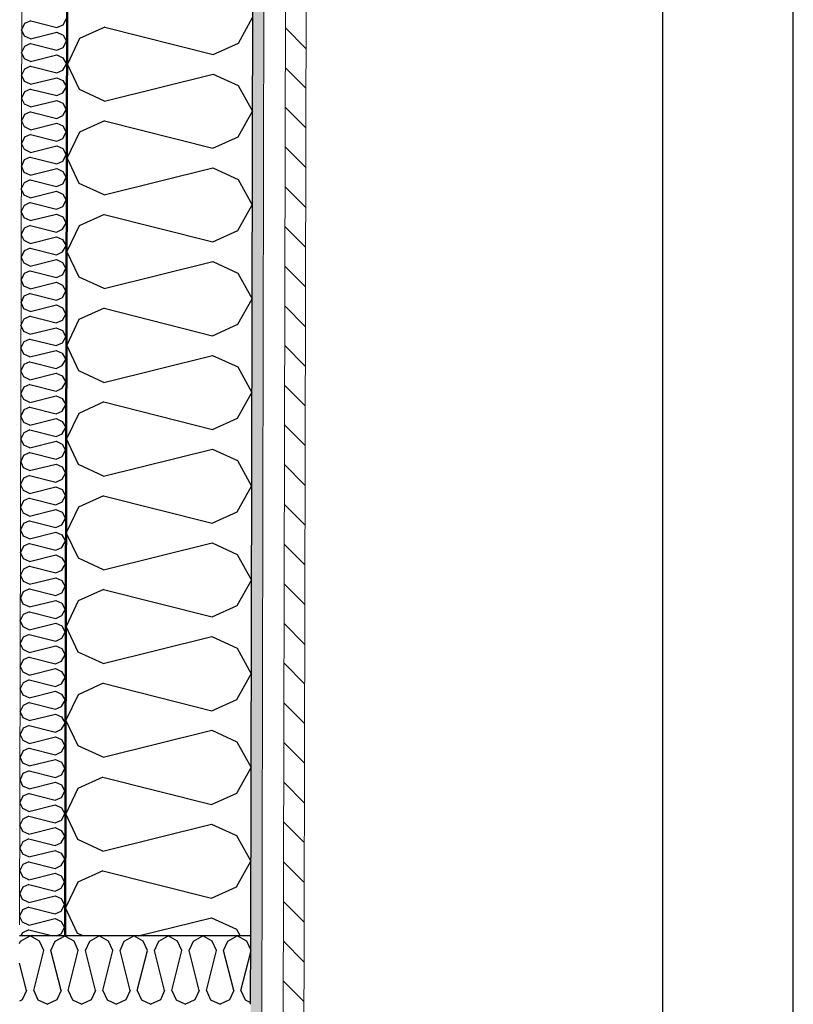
# Model space of a CAD drawing. Header units: millimetres. Extents: x -3836 to 10135, y -3581 to 11389.
# Tile 33 of 47: x 7541 to 8368, y 3386 to 4438. Entities that reach past the tile are written whole.
import ezdxf

# ---------------------------------------------------------------- set-up
doc = ezdxf.new("R2010")
doc.units = ezdxf.units.MM
doc.header["$LTSCALE"] = 0.5
doc.header["$MEASUREMENT"] = 0
doc.linetypes.add('Over snittplan', pattern=[260, 150, -50, 10, -50])
doc.linetypes.add('PLINE', pattern=[0])
for name, color, linetype in [('231- Bærende yttervegger (Skravur)(Nye konstruksjoner)', 7, 'Continuous'), ('231- Bærende yttervegger(Nye konstruksjoner)', 7, 'Continuous'), ('242- Ikke-bærende innervegger (Skravur)(Nye konstruksjoner)', 7, 'Continuous'), ('242- Ikke-bærende innervegger(Nye konstruksjoner)', 7, 'Continuous'), ('261- Primærkonstruksjon (tak)(Nye konstruksjoner)', 7, 'Continuous'), ('265- Gesimser_ takrenner og nedløp(Nye konstruksjoner)', 7, 'Continuous')]:
    doc.layers.add(name, color=color, linetype=linetype)
doc.layers.add('235- Utvendig kledning og overflate(Nye konstruksjoner)', color=7, linetype='Continuous', lineweight=0)
doc.layers.add('236- Innvendig kledning og overflate(Nye konstruksjoner)', color=7, linetype='Continuous', lineweight=0)
pattern_1 = [(0, (0, 0), (0, 43.30127), [0, -25]), (0, (12.5, 21.65), (0, 43.30127), [0, -25])]

# ---------------------------------------------------------------- blocks, each defined once
blk = doc.blocks.new('*X89')
at = {"layer": '242- Ikke-bærende innervegger (Skravur)(Nye konstruksjoner)', "linetype": 'PLINE'}
for p, q in [((7540.6, 3451), (7541.6, 3453.3)), ((7541.6, 3453.3), (7551.7, 3459)), ((7561.8, 3453.3), (7551.7, 3459)), ((7566.3, 3443.5), (7561.8, 3453.3)), ((7574.1, 3443.5), (7578.6, 3453.3)), ((7578.6, 3453.3), (7588.6, 3458.9)), ((7555.6, 3400.6), (7566.3, 3443.5)), ((7584.8, 3400.6), (7574.1, 3443.5)), ((7547.8, 3400.6), (7540.5, 3429.9)), ((7547.8, 3400.6), (7543.3, 3390.7)), ((7555.6, 3400.6), (7560.1, 3390.7)), ((7584.8, 3400.6), (7580.3, 3390.7)), ((7543.3, 3390.7), (7540.4, 3389.4)), ((7560.1, 3390.7), (7570.2, 3386)), ((7580.3, 3390.7), (7570.2, 3386))]:
    blk.add_line(p, q, dxfattribs=at)
blk = doc.blocks.new('*X91')
at = {"layer": '242- Ikke-bærende innervegger (Skravur)(Nye konstruksjoner)', "linetype": 'PLINE'}
for p in [(7588.6, 3458.9), (7589.6, 3458.4)]:
    blk.add_line(p, (7588.7, 3459), dxfattribs=at)
blk = doc.blocks.new('*X93')
at = {"layer": '242- Ikke-bærende innervegger (Skravur)(Nye konstruksjoner)', "linetype": 'PLINE'}
for p, q in [((7598.7, 3453.3), (7589.6, 3458.4)), ((7603.2, 3443.5), (7598.7, 3453.3)), ((7611, 3443.5), (7615.5, 3453.3)), ((7615.5, 3453.3), (7625.6, 3459)), ((7635.7, 3453.3), (7625.6, 3459)), ((7640.2, 3443.5), (7635.7, 3453.3)), ((7647.9, 3443.5), (7652.4, 3453.3)), ((7652.4, 3453.3), (7662.5, 3459)), ((7672.6, 3453.3), (7662.5, 3459)), ((7677.1, 3443.5), (7672.6, 3453.3)), ((7684.9, 3443.5), (7689.4, 3453.3)), ((7689.4, 3453.3), (7699.4, 3459)), ((7709.5, 3453.3), (7699.4, 3459)), ((7714, 3443.5), (7709.5, 3453.3)), ((7721.8, 3443.5), (7726.3, 3453.3)), ((7726.3, 3453.3), (7736.4, 3459)), ((7746.5, 3453.3), (7736.4, 3459)), ((7751, 3443.5), (7746.5, 3453.3)), ((7758.7, 3443.5), (7763.2, 3453.3)), ((7763.2, 3453.3), (7773.3, 3459)), ((7783.4, 3453.3), (7773.3, 3459)), ((7787.6, 3444.1), (7783.4, 3453.3)), ((7592.5, 3400.6), (7603.2, 3443.5)), ((7621.7, 3400.6), (7611, 3443.5)), ((7629.5, 3400.6), (7640.2, 3443.5)), ((7658.6, 3400.6), (7647.9, 3443.5)), ((7666.4, 3400.6), (7677.1, 3443.5)), ((7695.6, 3400.6), (7684.9, 3443.5)), ((7703.3, 3400.6), (7714, 3443.5)), ((7732.5, 3400.6), (7721.8, 3443.5)), ((7740.2, 3400.6), (7751, 3443.5)), ((7769.4, 3400.6), (7758.7, 3443.5)), ((7777.2, 3400.6), (7787.6, 3442.2)), ((7592.5, 3400.6), (7597, 3390.7)), ((7621.7, 3400.6), (7617.2, 3390.7)), ((7629.5, 3400.6), (7634, 3390.7)), ((7658.6, 3400.6), (7654.1, 3390.7)), ((7666.4, 3400.6), (7670.9, 3390.7)), ((7695.6, 3400.6), (7691.1, 3390.7)), ((7703.3, 3400.6), (7707.8, 3390.7)), ((7732.5, 3400.6), (7728, 3390.7)), ((7740.2, 3400.6), (7744.7, 3390.7)), ((7769.4, 3400.6), (7764.9, 3390.7)), ((7777.2, 3400.6), (7781.7, 3390.7)), ((7597, 3390.7), (7607.1, 3386)), ((7617.2, 3390.7), (7607.1, 3386)), ((7634, 3390.7), (7644, 3386)), ((7654.1, 3390.7), (7644, 3386)), ((7670.9, 3390.7), (7681, 3386)), ((7691.1, 3390.7), (7681, 3386)), ((7707.8, 3390.7), (7717.9, 3386)), ((7728, 3390.7), (7717.9, 3386)), ((7744.7, 3390.7), (7754.8, 3386)), ((7764.9, 3390.7), (7754.8, 3386)), ((7781.7, 3390.7), (7787.4, 3388))]:
    blk.add_line(p, q, dxfattribs=at)
blk = doc.blocks.new('Takrenne[50]', base_point=(8297.7, -1472.4))
at = {"layer": '265- Gesimser_ takrenner og nedløp(Nye konstruksjoner)', "linetype": 'PLINE', "flags": 128}
blk.add_lwpolyline([(8367.7, -1472.4), (8367.7, 9549.6), (8227.7, 9549.6), (8227.7, -1472.4)], close=True, dxfattribs=at)
blk = doc.blocks.new('*X200')
at = {"layer": '231- Bærende yttervegger (Skravur)(Nye konstruksjoner)', "linetype": 'PLINE'}
for p, q in [((7545.8, 4433.8), (7542.7, 4427.2)), ((7552.4, 4436.7), (7545.8, 4433.8)), ((7552.4, 4436.7), (7580.5, 4429.6)), ((7580.5, 4429.6), (7587, 4432.6)), ((7587, 4432.6), (7590.7, 4439.2)), ((7545.8, 4420.5), (7542.7, 4427.2)), ((7552.3, 4417.6), (7545.8, 4420.5)), ((7552.3, 4417.6), (7580.5, 4424.5)), ((7580.5, 4424.5), (7587, 4421.6)), ((7587, 4421.6), (7590.7, 4414.9)), ((7545.8, 4409.5), (7542.6, 4402.9)), ((7552.3, 4412.5), (7545.8, 4409.5)), ((7552.3, 4412.5), (7580.4, 4405.4)), ((7580.4, 4405.4), (7587, 4408.3)), ((7587, 4408.3), (7590.7, 4414.9)), ((7545.8, 4396.2), (7542.6, 4402.9)), ((7552.3, 4393.3), (7580.4, 4400.3)), ((7580.4, 4400.3), (7586.9, 4397.3)), ((7552.3, 4388.2), (7545.7, 4385.2)), ((7552.3, 4393.3), (7545.8, 4396.2)), ((7552.3, 4388.2), (7580.4, 4381.1)), ((7586.9, 4397.3), (7590.6, 4390.6)), ((7586.9, 4384), (7590.6, 4390.6)), ((7545.7, 4385.2), (7542.6, 4378.6)), ((7545.7, 4372), (7542.6, 4378.6)), ((7580.4, 4381.1), (7586.9, 4384)), ((7552.2, 4369), (7545.7, 4372)), ((7552.2, 4369), (7580.4, 4376)), ((7580.4, 4376), (7586.9, 4373)), ((7586.8, 4359.7), (7590.6, 4366.4)), ((7586.9, 4373), (7590.6, 4366.4)), ((7545.7, 4360.9), (7542.5, 4354.3)), ((7552.2, 4363.9), (7545.7, 4360.9)), ((7552.2, 4363.9), (7580.3, 4356.8)), ((7580.3, 4356.8), (7586.8, 4359.7)), ((7545.7, 4347.7), (7542.5, 4354.3)), ((7552.2, 4344.7), (7545.7, 4347.7)), ((7552.2, 4344.7), (7580.3, 4351.7)), ((7580.3, 4351.7), (7586.8, 4348.7)), ((7586.8, 4348.7), (7590.5, 4342.1)), ((7545.6, 4336.7), (7542.5, 4330)), ((7552.1, 4339.6), (7545.6, 4336.7)), ((7552.1, 4339.6), (7580.3, 4332.5)), ((7580.3, 4332.5), (7586.8, 4335.5)), ((7586.8, 4335.5), (7590.5, 4342.1)), ((7545.6, 4323.4), (7542.5, 4330)), ((7552.1, 4320.4), (7580.3, 4327.4)), ((7580.3, 4327.4), (7586.8, 4324.4)), ((7586.8, 4324.4), (7590.5, 4317.8)), ((7552.1, 4320.4), (7545.6, 4323.4)), ((7552.1, 4315.3), (7545.6, 4312.4)), ((7552.1, 4315.3), (7580.2, 4308.2)), ((7586.7, 4311.2), (7590.5, 4317.8)), ((7545.6, 4312.4), (7542.4, 4305.8)), ((7545.6, 4299.1), (7542.4, 4305.8)), ((7552.1, 4296.1), (7580.2, 4303.1)), ((7580.2, 4308.2), (7586.7, 4311.2)), ((7580.2, 4303.1), (7586.7, 4300.2)), ((7552.1, 4296.1), (7545.6, 4299.1)), ((7586.7, 4300.2), (7590.4, 4293.5)), ((7586.7, 4286.9), (7590.4, 4293.5)), ((7545.5, 4288.1), (7542.4, 4281.5)), ((7552, 4291), (7545.5, 4288.1)), ((7552, 4291), (7580.2, 4283.9)), ((7580.2, 4283.9), (7586.7, 4286.9)), ((7545.5, 4274.8), (7542.4, 4281.5)), ((7552, 4271.9), (7545.5, 4274.8)), ((7552, 4271.9), (7580.2, 4278.8)), ((7580.2, 4278.8), (7586.7, 4275.9)), ((7586.7, 4275.9), (7590.4, 4269.2)), ((7545.5, 4263.8), (7542.3, 4257.2)), ((7552, 4266.8), (7545.5, 4263.8)), ((7552, 4266.8), (7580.1, 4259.7)), ((7580.1, 4259.7), (7586.6, 4262.6)), ((7586.6, 4262.6), (7590.4, 4269.2)), ((7545.5, 4250.6), (7542.3, 4257.2)), ((7551.9, 4247.6), (7545.5, 4250.6)), ((7551.9, 4247.6), (7580.1, 4254.6)), ((7580.1, 4254.6), (7586.6, 4251.6)), ((7586.6, 4251.6), (7590.3, 4245)), ((7551.9, 4242.5), (7545.4, 4239.5)), ((7551.9, 4242.5), (7580.1, 4235.4)), ((7586.6, 4238.3), (7590.3, 4245)), ((7545.4, 4239.5), (7542.3, 4232.9)), ((7545.4, 4226.3), (7542.3, 4232.9)), ((7551.9, 4223.3), (7580.1, 4230.3)), ((7580.1, 4235.4), (7586.6, 4238.3)), ((7580.1, 4230.3), (7586.6, 4227.3)), ((7551.9, 4223.3), (7545.4, 4226.3)), ((7586.5, 4214), (7590.2, 4220.7)), ((7586.6, 4227.3), (7590.2, 4220.7)), ((7545.4, 4215.3), (7542.2, 4208.6)), ((7545.3, 4202), (7542.2, 4208.6)), ((7551.9, 4218.2), (7545.4, 4215.3)), ((7551.9, 4218.2), (7580, 4211.1)), ((7580, 4211.1), (7586.5, 4214)), ((7551.8, 4199), (7545.3, 4202)), ((7551.8, 4199), (7580, 4206)), ((7580, 4206), (7586.5, 4203)), ((7586.5, 4203), (7590.2, 4196.4)), ((7545.3, 4191), (7542.2, 4184.4)), ((7551.8, 4193.9), (7545.3, 4191)), ((7551.8, 4193.9), (7580, 4186.8)), ((7580, 4186.8), (7586.5, 4189.8)), ((7586.5, 4189.8), (7590.2, 4196.4)), ((7545.3, 4177.7), (7542.2, 4184.4)), ((7551.8, 4174.7), (7545.3, 4177.7)), ((7551.8, 4174.7), (7580, 4181.7)), ((7580, 4181.7), (7586.5, 4178.7)), ((7586.5, 4178.7), (7590.1, 4172.1)), ((7545.3, 4166.7), (7542.1, 4160.1)), ((7551.8, 4169.6), (7545.3, 4166.7)), ((7551.8, 4169.6), (7579.9, 4162.5)), ((7586.4, 4165.5), (7590.1, 4172.1)), ((7545.2, 4153.4), (7542.1, 4160.1)), ((7551.7, 4150.5), (7579.9, 4157.4)), ((7579.9, 4162.5), (7586.4, 4165.5)), ((7579.9, 4157.4), (7586.4, 4154.5)), ((7551.7, 4150.5), (7545.2, 4153.4)), ((7551.7, 4145.4), (7545.2, 4142.4)), ((7551.7, 4145.4), (7579.9, 4138.3)), ((7586.4, 4154.5), (7590.1, 4147.8)), ((7586.4, 4141.2), (7590.1, 4147.8)), ((7545.2, 4142.4), (7542.1, 4135.8)), ((7545.2, 4129.2), (7542.1, 4135.8)), ((7579.9, 4138.3), (7586.4, 4141.2)), ((7551.7, 4126.2), (7545.2, 4129.2)), ((7551.7, 4126.2), (7579.9, 4133.2)), ((7579.9, 4133.2), (7586.4, 4130.2)), ((7586.4, 4130.2), (7590, 4123.5)), ((7545.2, 4118.1), (7542, 4111.5)), ((7551.7, 4121.1), (7545.2, 4118.1)), ((7551.7, 4121.1), (7579.8, 4114)), ((7579.8, 4114), (7586.3, 4116.9)), ((7586.3, 4116.9), (7590, 4123.5)), ((7545.1, 4104.9), (7542, 4111.5)), ((7551.6, 4101.9), (7545.1, 4104.9)), ((7551.6, 4101.9), (7579.8, 4108.9)), ((7579.8, 4108.9), (7586.3, 4105.9)), ((7586.3, 4105.9), (7590, 4099.3)), ((7545.1, 4093.9), (7542, 4087.2)), ((7551.6, 4096.8), (7545.1, 4093.9)), ((7551.6, 4096.8), (7579.8, 4089.7)), ((7579.8, 4089.7), (7586.3, 4092.6)), ((7586.3, 4092.6), (7590, 4099.3)), ((7545.1, 4080.6), (7542, 4087.2)), ((7551.6, 4077.6), (7579.8, 4084.6)), ((7579.8, 4084.6), (7586.2, 4081.6)), ((7551.6, 4077.6), (7545.1, 4080.6)), ((7551.6, 4072.5), (7545.1, 4069.6)), ((7551.6, 4072.5), (7579.7, 4065.4)), ((7586.2, 4081.6), (7589.9, 4075)), ((7586.2, 4068.4), (7589.9, 4075)), ((7545.1, 4069.6), (7541.9, 4062.9)), ((7545, 4056.3), (7541.9, 4062.9)), ((7579.7, 4065.4), (7586.2, 4068.4)), ((7551.5, 4053.3), (7545, 4056.3)), ((7551.5, 4053.3), (7579.7, 4060.3)), ((7579.7, 4060.3), (7586.2, 4057.3)), ((7586.2, 4057.3), (7589.9, 4050.7)), ((7586.2, 4044.1), (7589.9, 4050.7)), ((7545, 4045.3), (7541.9, 4038.7)), ((7551.5, 4048.2), (7545, 4045.3)), ((7551.5, 4048.2), (7579.7, 4041.1)), ((7579.7, 4041.1), (7586.2, 4044.1)), ((7545, 4032), (7541.9, 4038.7)), ((7551.5, 4029.1), (7545, 4032)), ((7551.5, 4029.1), (7579.6, 4036)), ((7579.6, 4036), (7586.1, 4033.1)), ((7586.1, 4033.1), (7589.8, 4026.4)), ((7545, 4021), (7541.8, 4014.4)), ((7551.5, 4024), (7545, 4021)), ((7551.5, 4024), (7579.6, 4016.9)), ((7579.6, 4016.9), (7586.1, 4019.8)), ((7586.1, 4019.8), (7589.8, 4026.4)), ((7544.9, 4007.7), (7541.8, 4014.4)), ((7551.4, 4004.8), (7579.6, 4011.8)), ((7579.6, 4011.8), (7586.1, 4008.8)), ((7586.1, 4008.8), (7589.8, 4002.1)), ((7551.4, 4004.8), (7544.9, 4007.7)), ((7551.4, 3999.7), (7544.9, 3996.7)), ((7551.4, 3999.7), (7579.6, 3992.6)), ((7586.1, 3995.5), (7589.8, 4002.1)), ((7544.9, 3996.7), (7541.7, 3990.1)), ((7544.9, 3983.5), (7541.7, 3990.1)), ((7551.4, 3980.5), (7579.5, 3987.5)), ((7579.5, 3987.5), (7586, 3984.5)), ((7579.6, 3992.6), (7586.1, 3995.5)), ((7551.4, 3980.5), (7544.9, 3983.5)), ((7586, 3984.5), (7589.7, 3977.9)), ((7586, 3971.2), (7589.7, 3977.9)), ((7544.8, 3972.4), (7541.7, 3965.8)), ((7551.4, 3975.4), (7544.8, 3972.4)), ((7551.4, 3975.4), (7579.5, 3968.3)), ((7579.5, 3968.3), (7586, 3971.2)), ((7544.8, 3959.2), (7541.7, 3965.8)), ((7551.3, 3956.2), (7544.8, 3959.2)), ((7551.3, 3956.2), (7579.5, 3963.2)), ((7579.5, 3963.2), (7586, 3960.2)), ((7586, 3960.2), (7589.7, 3953.6)), ((7544.8, 3948.2), (7541.6, 3941.5)), ((7551.3, 3951.1), (7544.8, 3948.2)), ((7551.3, 3951.1), (7579.4, 3944)), ((7579.4, 3944), (7586, 3947)), ((7586, 3947), (7589.7, 3953.6)), ((7544.8, 3934.9), (7541.6, 3941.5)), ((7551.3, 3931.9), (7544.8, 3934.9)), ((7551.3, 3931.9), (7579.4, 3938.9)), ((7579.4, 3938.9), (7585.9, 3935.9)), ((7585.9, 3935.9), (7589.6, 3929.3)), ((7551.3, 3926.8), (7544.7, 3923.9)), ((7551.3, 3926.8), (7579.4, 3919.7)), ((7585.9, 3922.7), (7589.6, 3929.3)), ((7544.7, 3923.9), (7541.6, 3917.3)), ((7544.7, 3910.6), (7541.6, 3917.3)), ((7551.2, 3907.6), (7579.4, 3914.6)), ((7579.4, 3919.7), (7585.9, 3922.7)), ((7579.4, 3914.6), (7585.9, 3911.7)), ((7551.2, 3907.6), (7544.7, 3910.6)), ((7585.8, 3898.4), (7589.6, 3905)), ((7585.9, 3911.7), (7589.6, 3905)), ((7544.7, 3899.6), (7541.5, 3893)), ((7544.7, 3886.3), (7541.5, 3893)), ((7551.2, 3902.5), (7544.7, 3899.6)), ((7551.2, 3902.5), (7579.3, 3895.4)), ((7579.3, 3895.4), (7585.8, 3898.4)), ((7551.2, 3883.4), (7544.7, 3886.3)), ((7551.2, 3883.4), (7579.3, 3890.3)), ((7579.3, 3890.3), (7585.8, 3887.4)), ((7585.8, 3887.4), (7589.5, 3880.7)), ((7544.6, 3875.3), (7541.5, 3868.7)), ((7551.1, 3878.3), (7544.6, 3875.3)), ((7551.1, 3878.3), (7579.3, 3871.2)), ((7579.3, 3871.2), (7585.8, 3874.1)), ((7585.8, 3874.1), (7589.5, 3880.7)), ((7544.6, 3862.1), (7541.5, 3868.7)), ((7551.1, 3859.1), (7544.6, 3862.1)), ((7551.1, 3859.1), (7579.3, 3866.1)), ((7579.3, 3866.1), (7585.8, 3863.1)), ((7585.8, 3863.1), (7589.5, 3856.5)), ((7544.6, 3851), (7541.4, 3844.4)), ((7551.1, 3854), (7544.6, 3851)), ((7551.1, 3854), (7579.2, 3846.9)), ((7585.7, 3849.8), (7589.5, 3856.5)), ((7544.6, 3837.8), (7541.4, 3844.4)), ((7551.1, 3834.8), (7579.2, 3841.8)), ((7579.2, 3846.9), (7585.7, 3849.8)), ((7579.2, 3841.8), (7585.7, 3838.8)), ((7551, 3829.7), (7544.5, 3826.8)), ((7551.1, 3834.8), (7544.6, 3837.8)), ((7551, 3829.7), (7579.2, 3822.6)), ((7585.7, 3838.8), (7589.4, 3832.2)), ((7585.7, 3825.5), (7589.4, 3832.2)), ((7544.5, 3826.8), (7541.4, 3820.1)), ((7544.5, 3813.5), (7541.4, 3820.1)), ((7579.2, 3822.6), (7585.7, 3825.5)), ((7551, 3810.5), (7544.5, 3813.5)), ((7551, 3810.5), (7579.2, 3817.5)), ((7579.2, 3817.5), (7585.7, 3814.5)), ((7585.7, 3814.5), (7589.4, 3807.9)), ((7544.5, 3802.5), (7541.3, 3795.9)), ((7551, 3805.4), (7544.5, 3802.5)), ((7551, 3805.4), (7579.1, 3798.3)), ((7579.1, 3798.3), (7585.6, 3801.3)), ((7585.6, 3801.3), (7589.4, 3807.9)), ((7544.5, 3789.2), (7541.3, 3795.9)), ((7550.9, 3786.2), (7544.5, 3789.2)), ((7550.9, 3786.2), (7579.1, 3793.2)), ((7579.1, 3793.2), (7585.6, 3790.2)), ((7585.6, 3790.2), (7589.3, 3783.6)), ((7544.4, 3778.2), (7541.3, 3771.6)), ((7550.9, 3781.1), (7544.4, 3778.2)), ((7550.9, 3781.1), (7579.1, 3774)), ((7579.1, 3774), (7585.6, 3777)), ((7585.6, 3777), (7589.3, 3783.6)), ((7544.4, 3764.9), (7541.3, 3771.6)), ((7550.9, 3762), (7579.1, 3768.9)), ((7579.1, 3768.9), (7585.6, 3766)), ((7550.9, 3762), (7544.4, 3764.9)), ((7550.9, 3756.9), (7544.4, 3753.9)), ((7550.9, 3756.9), (7579, 3749.8)), ((7585.5, 3752.7), (7589.2, 3759.3)), ((7585.6, 3766), (7589.2, 3759.3)), ((7544.4, 3753.9), (7541.2, 3747.3)), ((7544.3, 3740.7), (7541.2, 3747.3)), ((7579, 3749.8), (7585.5, 3752.7)), ((7550.8, 3737.7), (7544.3, 3740.7)), ((7550.8, 3737.7), (7579, 3744.7)), ((7579, 3744.7), (7585.5, 3741.7)), ((7585.5, 3741.7), (7589.2, 3735)), ((7585.5, 3728.4), (7589.2, 3735)), ((7544.3, 3729.6), (7541.2, 3723)), ((7550.8, 3732.6), (7544.3, 3729.6)), ((7550.8, 3732.6), (7579, 3725.5)), ((7579, 3725.5), (7585.5, 3728.4)), ((7544.3, 3716.4), (7541.2, 3723)), ((7550.8, 3713.4), (7544.3, 3716.4)), ((7550.8, 3713.4), (7579, 3720.4)), ((7579, 3720.4), (7585.5, 3717.4)), ((7585.5, 3717.4), (7589.1, 3710.8)), ((7544.3, 3705.4), (7541.1, 3698.7)), ((7550.8, 3708.3), (7544.3, 3705.4)), ((7550.8, 3708.3), (7578.9, 3701.2)), ((7578.9, 3701.2), (7585.4, 3704.1)), ((7585.4, 3704.1), (7589.1, 3710.8)), ((7544.2, 3692.1), (7541.1, 3698.7)), ((7550.7, 3689.1), (7578.9, 3696.1)), ((7578.9, 3696.1), (7585.4, 3693.1)), ((7585.4, 3693.1), (7589.1, 3686.5)), ((7550.7, 3689.1), (7544.2, 3692.1)), ((7550.7, 3684), (7544.2, 3681.1)), ((7550.7, 3684), (7578.9, 3676.9)), ((7585.4, 3679.9), (7589.1, 3686.5)), ((7544.2, 3681.1), (7541.1, 3674.4)), ((7544.2, 3667.8), (7541.1, 3674.4)), ((7550.7, 3664.8), (7578.9, 3671.8)), ((7578.9, 3676.9), (7585.4, 3679.9)), ((7578.9, 3671.8), (7585.4, 3668.8)), ((7550.7, 3664.8), (7544.2, 3667.8)), ((7585.3, 3655.6), (7589, 3662.2)), ((7585.4, 3668.8), (7589, 3662.2)), ((7544.2, 3656.8), (7541, 3650.2)), ((7550.7, 3659.7), (7544.2, 3656.8)), ((7550.7, 3659.7), (7578.8, 3652.6)), ((7578.8, 3652.6), (7585.3, 3655.6)), ((7544.1, 3643.5), (7541, 3650.2)), ((7550.6, 3640.6), (7544.1, 3643.5)), ((7550.6, 3640.6), (7578.8, 3647.5)), ((7578.8, 3647.5), (7585.3, 3644.6)), ((7585.3, 3644.6), (7589, 3637.9)), ((7544.1, 3632.5), (7541, 3625.9)), ((7550.6, 3635.5), (7544.1, 3632.5)), ((7550.6, 3635.5), (7578.8, 3628.4)), ((7578.8, 3628.4), (7585.3, 3631.3)), ((7585.3, 3631.3), (7589, 3637.9)), ((7544.1, 3619.2), (7541, 3625.9)), ((7550.6, 3616.3), (7544.1, 3619.2)), ((7550.6, 3616.3), (7578.8, 3623.3)), ((7578.8, 3623.3), (7585.2, 3620.3)), ((7585.2, 3620.3), (7588.9, 3613.6)), ((7550.6, 3611.2), (7544.1, 3608.2)), ((7550.6, 3611.2), (7578.7, 3604.1)), ((7585.2, 3607), (7588.9, 3613.6)), ((7544.1, 3608.2), (7540.9, 3601.6)), ((7544, 3595), (7540.9, 3601.6)), ((7550.5, 3592), (7578.7, 3599)), ((7578.7, 3604.1), (7585.2, 3607)), ((7578.7, 3599), (7585.2, 3596)), ((7550.5, 3592), (7544, 3595)), ((7585.2, 3596), (7588.9, 3589.4)), ((7585.2, 3582.7), (7588.9, 3589.4)), ((7544, 3583.9), (7540.9, 3577.3)), ((7544, 3570.7), (7540.9, 3577.3)), ((7550.5, 3586.9), (7544, 3583.9)), ((7550.5, 3586.9), (7578.7, 3579.8)), ((7578.7, 3579.8), (7585.2, 3582.7)), ((7550.5, 3567.7), (7544, 3570.7)), ((7550.5, 3567.7), (7578.6, 3574.7)), ((7578.6, 3574.7), (7585.1, 3571.7)), ((7585.1, 3571.7), (7588.8, 3565.1)), ((7544, 3559.7), (7540.8, 3553)), ((7550.5, 3562.6), (7544, 3559.7)), ((7550.5, 3562.6), (7578.6, 3555.5)), ((7578.6, 3555.5), (7585.1, 3558.5)), ((7585.1, 3558.5), (7588.8, 3565.1)), ((7543.9, 3546.4), (7540.8, 3553)), ((7550.4, 3543.4), (7543.9, 3546.4)), ((7550.4, 3543.4), (7578.6, 3550.4)), ((7578.6, 3550.4), (7585.1, 3547.4)), ((7585.1, 3547.4), (7588.8, 3540.8)), ((7543.9, 3535.4), (7540.8, 3528.8)), ((7550.4, 3538.3), (7543.9, 3535.4)), ((7550.4, 3538.3), (7578.6, 3531.2)), ((7585.1, 3534.2), (7588.8, 3540.8)), ((7543.9, 3522.1), (7540.8, 3528.8)), ((7550.4, 3519.1), (7578.5, 3526.1)), ((7578.5, 3526.1), (7585, 3523.2)), ((7578.6, 3531.2), (7585.1, 3534.2)), ((7550.4, 3519.1), (7543.9, 3522.1)), ((7550.4, 3514), (7543.9, 3511.1)), ((7550.4, 3514), (7578.5, 3506.9)), ((7585, 3523.2), (7588.7, 3516.5)), ((7585, 3509.9), (7588.7, 3516.5)), ((7543.9, 3511.1), (7540.7, 3504.5)), ((7543.8, 3497.8), (7540.7, 3504.5)), ((7578.5, 3506.9), (7585, 3509.9)), ((7550.3, 3494.9), (7543.8, 3497.8)), ((7550.3, 3494.9), (7578.5, 3501.8)), ((7578.5, 3501.8), (7585, 3498.9)), ((7585, 3498.9), (7588.7, 3492.2)), ((7543.8, 3486.8), (7540.6, 3480.2)), ((7550.3, 3489.8), (7543.8, 3486.8)), ((7550.3, 3489.8), (7578.4, 3482.7)), ((7578.4, 3482.7), (7585, 3485.6)), ((7585, 3485.6), (7588.7, 3492.2)), ((7543.8, 3473.6), (7540.6, 3480.2)), ((7550.3, 3470.6), (7543.8, 3473.6)), ((7550.3, 3470.6), (7578.4, 3477.6)), ((7578.4, 3477.6), (7584.9, 3474.6)), ((7584.9, 3474.6), (7588.6, 3468)), ((7543.7, 3462.5), (7542, 3459)), ((7550.3, 3465.5), (7543.7, 3462.5)), ((7550.3, 3465.5), (7576.1, 3459)), ((7579.7, 3459), (7584.9, 3461.3)), ((7584.9, 3461.3), (7588.6, 3468))]:
    blk.add_line(p, q, dxfattribs=at)
blk = doc.blocks.new('*X204')
at = {"layer": '231- Bærende yttervegger (Skravur)(Nye konstruksjoner)', "linetype": 'PLINE'}
for p, q in [((7774.4, 4413), (7789.7, 4440.3)), ((7631.5, 4430.1), (7604.6, 4418)), ((7631.5, 4430.1), (7747.6, 4400.8)), ((7604.6, 4418), (7591.6, 4390.6)), ((7747.6, 4400.8), (7774.4, 4413)), ((7604.5, 4363.3), (7591.6, 4390.6)), ((7631.3, 4351), (7747.5, 4379.8)), ((7747.5, 4379.8), (7774.3, 4367.5)), ((7774.3, 4367.5), (7789.5, 4340.1)), ((7631.3, 4351), (7604.5, 4363.3)), ((7774.2, 4312.8), (7789.5, 4340.1)), ((7631.3, 4329.9), (7604.4, 4317.8)), ((7631.3, 4329.9), (7747.3, 4300.7)), ((7604.4, 4317.8), (7591.4, 4290.5)), ((7747.3, 4300.7), (7774.2, 4312.8)), ((7604.3, 4263.1), (7591.4, 4290.5)), ((7631.1, 4250.8), (7747.3, 4279.6)), ((7747.3, 4279.6), (7774.1, 4267.4)), ((7631.1, 4250.8), (7604.3, 4263.1)), ((7774.1, 4267.4), (7789.3, 4240)), ((7774, 4212.6), (7789.3, 4240)), ((7631, 4229.8), (7604.2, 4217.6)), ((7631, 4229.8), (7747.1, 4200.5)), ((7604.2, 4217.6), (7591.2, 4190.3)), ((7747.1, 4200.5), (7774, 4212.6)), ((7604.1, 4162.9), (7591.2, 4190.3)), ((7630.9, 4150.7), (7747.1, 4179.5)), ((7747.1, 4179.5), (7773.9, 4167.2)), ((7773.9, 4167.2), (7789.1, 4139.8)), ((7630.9, 4150.7), (7604.1, 4162.9)), ((7773.7, 4112.5), (7789.1, 4139.8)), ((7630.8, 4129.6), (7604, 4117.5)), ((7630.8, 4129.6), (7746.9, 4100.3)), ((7604, 4117.5), (7591, 4090.2)), ((7746.9, 4100.3), (7773.7, 4112.5)), ((7603.9, 4062.8), (7591, 4090.2)), ((7630.6, 4050.5), (7746.9, 4079.3)), ((7746.9, 4079.3), (7773.7, 4067)), ((7630.6, 4050.5), (7603.9, 4062.8)), ((7773.7, 4067), (7788.9, 4039.6)), ((7630.6, 4029.5), (7603.8, 4017.3)), ((7630.6, 4029.5), (7746.7, 4000.2)), ((7773.5, 4012.3), (7788.9, 4039.6)), ((7603.8, 4017.3), (7590.7, 3990)), ((7746.7, 4000.2), (7773.5, 4012.3)), ((7603.6, 3962.6), (7590.7, 3990)), ((7630.4, 3950.4), (7746.6, 3979.1)), ((7746.6, 3979.1), (7773.4, 3966.9)), ((7773.4, 3966.9), (7788.6, 3939.5)), ((7630.4, 3950.4), (7603.6, 3962.6)), ((7773.3, 3912.2), (7788.6, 3939.5)), ((7630.4, 3929.3), (7603.5, 3917.2)), ((7630.4, 3929.3), (7746.5, 3900)), ((7603.5, 3917.2), (7590.5, 3889.8)), ((7746.5, 3900), (7773.3, 3912.2)), ((7603.4, 3862.5), (7590.5, 3889.8)), ((7630.2, 3850.2), (7746.4, 3879)), ((7746.4, 3879), (7773.2, 3866.7)), ((7630.2, 3850.2), (7603.4, 3862.5)), ((7773.2, 3866.7), (7788.4, 3839.3)), ((7773.1, 3812), (7788.4, 3839.3)), ((7630.2, 3829.1), (7603.3, 3817)), ((7630.2, 3829.1), (7746.3, 3799.9)), ((7603.3, 3817), (7590.3, 3789.7)), ((7746.3, 3799.9), (7773.1, 3812)), ((7603.2, 3762.3), (7590.3, 3789.7)), ((7630, 3750), (7746.2, 3778.8)), ((7746.2, 3778.8), (7773, 3766.6)), ((7773, 3766.6), (7788.2, 3739.2)), ((7630, 3750), (7603.2, 3762.3)), ((7772.9, 3711.8), (7788.2, 3739.2)), ((7630, 3729), (7603.1, 3716.8)), ((7630, 3729), (7746, 3699.7)), ((7603.1, 3716.8), (7590.1, 3689.5)), ((7746, 3699.7), (7772.9, 3711.8)), ((7603, 3662.1), (7590.1, 3689.5)), ((7629.8, 3649.9), (7746, 3678.7)), ((7746, 3678.7), (7772.8, 3666.4)), ((7629.8, 3649.9), (7603, 3662.1)), ((7772.8, 3666.4), (7788, 3639)), ((7772.7, 3611.7), (7788, 3639)), ((7629.7, 3628.8), (7602.9, 3616.7)), ((7629.7, 3628.8), (7745.8, 3599.5)), ((7602.9, 3616.7), (7589.9, 3589.4)), ((7745.8, 3599.5), (7772.7, 3611.7)), ((7602.8, 3562), (7589.9, 3589.4)), ((7629.6, 3549.7), (7745.8, 3578.5)), ((7745.8, 3578.5), (7772.6, 3566.2)), ((7629.6, 3549.7), (7602.8, 3562)), ((7772.6, 3566.2), (7787.8, 3538.8)), ((7772.4, 3511.5), (7787.8, 3538.8)), ((7629.5, 3528.7), (7602.7, 3516.5)), ((7629.5, 3528.7), (7745.6, 3499.4)), ((7602.7, 3516.5), (7589.7, 3489.2)), ((7745.6, 3499.4), (7772.4, 3511.5)), ((7602.6, 3461.8), (7589.7, 3489.2)), ((7667.4, 3459), (7745.6, 3478.3)), ((7745.6, 3478.3), (7772.4, 3466.1)), ((7608.8, 3459), (7602.6, 3461.8)), ((7772.4, 3466.1), (7776.3, 3459))]:
    blk.add_line(p, q, dxfattribs=at)

msp = doc.modelspace()

# ---------------------------------------------------------------- hatches: boundary and pattern name
at = {"layer": '231- Bærende yttervegger (Skravur)(Nye konstruksjoner)', "linetype": 'Continuous'}
h = msp.add_hatch(dxfattribs=at)
h.set_pattern_fill('Skrålinjer_1', color=256, style=0, pattern_type=2)
h.set_pattern_definition([(134.87604, (0, 0), (21.25905, 21.16726), [])])
h.paths.add_polyline_path([(7835.1, 9223.6), (7816.6, 696.2), (7838.6, 696.2), (7857.1, 9223.6)])
h = msp.add_hatch(dxfattribs=at)
h.set_pattern_fill('Prikker_tett', color=256, style=0, pattern_type=2)
h.set_pattern_definition(pattern_1)
h.paths.add_polyline_path([(7781.6, 696.3), (7793.6, 696.3), (7812, 9188.6), (7800, 9188.6)])
msp.add_hatch(color=256, dxfattribs=at).paths.add_polyline_path([(7600.6, 8989.6), (7588.6, 3459), (7589.6, 3459), (7601.6, 8989.6)])
h = msp.add_hatch(dxfattribs=at)
h.set_pattern_fill('Prikker_tett', color=256, style=0, pattern_type=2)
h.set_pattern_definition(pattern_1)
h.paths.add_polyline_path([(7532.5, 5273), (7528.7, 3483), (7540.7, 3483), (7544.5, 5273)])
h = msp.add_hatch(dxfattribs=at)
h.set_pattern_fill('Prikker_tett', color=256, style=0, pattern_type=2)
h.set_pattern_definition(pattern_1)
h.paths.add_polyline_path([(7528.7, 3483), (7528.6, 3471), (7540.6, 3471), (7540.7, 3483)])

# ---------------------------------------------------------------- linework, layer by layer
at = {"layer": '231- Bærende yttervegger(Nye konstruksjoner)', "linetype": 'PLINE'}
for p, q in [((7601.6, 8989.6), (7589.6, 3459)), ((7787.6, 3459), (7799.6, 8990.6)), ((7600.5, 8941.6), (7588.6, 3459)), ((7588.6, 3459), (7540.6, 3459)), ((7588.6, 3459), (7540.6, 3459)), ((7589.6, 3459), (7588.6, 3459)), ((7589.6, 3459), (7588.6, 3459)), ((7787.6, 3459), (7589.6, 3459)), ((7787.6, 3459), (7589.6, 3459)), ((7787.4, 3386), (7787.6, 3459)), ((7787.4, 3386), (7787.6, 3459))]:
    msp.add_line(p, q, dxfattribs=at)
at = {"layer": '235- Utvendig kledning og overflate(Nye konstruksjoner)', "linetype": 'PLINE'}
for p, q in [((7816.6, 696.2), (7835, 9200.6)), ((7793.6, 696.3), (7812, 9188.6))]:
    msp.add_line(p, q, dxfattribs=at)
at = {"layer": '235- Utvendig kledning og overflate(Nye konstruksjoner)', "linetype": 'PLINE', "flags": 128}
msp.add_lwpolyline([(7838.6, 696.2), (7857.1, 9223.6)], dxfattribs=at)
at = {"layer": '236- Innvendig kledning og overflate(Nye konstruksjoner)', "linetype": 'PLINE'}
msp.add_line((7544.6, 5285), (7540.6, 3471), dxfattribs=at)
at = {"layer": '261- Primærkonstruksjon (tak)(Nye konstruksjoner)', "linetype": 'Over snittplan', "flags": 128}
msp.add_lwpolyline([(8227.7, 9549.6), (8227.7, -1472.4)], dxfattribs=at)

# ---------------------------------------------------------------- block references
at = {"layer": '231- Bærende yttervegger(Nye konstruksjoner)'}
for name in ['*X204', '*X200']:
    msp.add_blockref(name, (0, 0), dxfattribs=at)
at = {"layer": '242- Ikke-bærende innervegger(Nye konstruksjoner)'}
for name in ['*X89', '*X91', '*X93']:
    msp.add_blockref(name, (0, 0), dxfattribs=at)
at = {"layer": '265- Gesimser_ takrenner og nedløp(Nye konstruksjoner)', "linetype": 'PLINE'}
msp.add_blockref('Takrenne[50]', (8297.7, -1472.4), dxfattribs=at)

doc.saveas('drawing.dxf')
